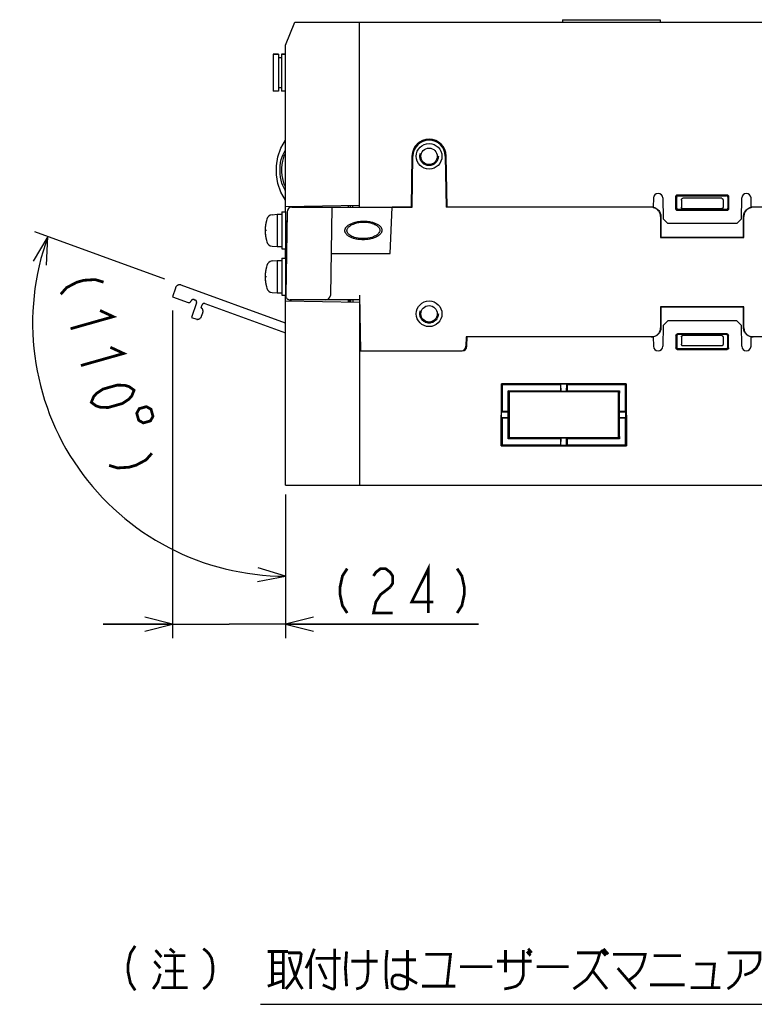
# Model space of a CAD drawing. Extents: x 90 to 1223, y 50 to 821.
# Tile 25 of 34: x 940 to 1099, y 117 to 329. Entities that reach past the tile are written whole.
import ezdxf

# ---------------------------------------------------------------- set-up
doc = ezdxf.new("R2010")
doc.units = 0
doc.header["$LTSCALE"] = 69.3
doc.linetypes.add('HIDDEN', pattern=[0.2, 0.1, -0.1])
doc.linetypes.add('PHANTOM', pattern=[0.8, 0.45, -0.05, 0.1, -0.05, 0.1, -0.05])
doc.layers.get('0').update_dxf_attribs({"linetype": 'CONTINUOUS'})
for name, color, linetype in [('ALL_AXIS', 7, 'CONTINUOUS'), ('ALL_CURVE', 7, 'CONTINUOUS'), ('ALL_DIM', 7, 'CONTINUOUS'), ('ALL_FEATURES', 7, 'CONTINUOUS'), ('ALL_NOTE', 7, 'CONTINUOUS'), ('DEFAULT_2', 8, 'HIDDEN')]:
    doc.layers.add(name, color=color, linetype=linetype)
doc.dimstyles.get("Standard").update_dxf_attribs({"dimtxt": 2.5, "dimasz": 2.5, "dimexe": 1.25, "dimexo": 0.625, "dimtad": 1, "dimcen": 2.5, "dimazin": 3, "dimtfac": 1, "dimtmove": 0, "dimatfit": 3})

# ---------------------------------------------------------------- blocks, each defined once
blk = doc.blocks.new('_OPEN')
at = {"color": 0, "linetype": 'BYBLOCK'}
for p, q in [((0, 0), (-1, 0.25)), ((-1, -0.25), (0, 0)), ((-1, 0), (0, 0))]:
    blk.add_line(p, q, dxfattribs=at)
blk = doc.blocks.new('*D9')
at = {"layer": 'ALL_DIM', "color": 2, "linetype": 'CONTINUOUS'}
for p, q in [((973.2, 266.44), (973.2, 195.75)), ((997.62, 226.75), (997.62, 195.75)), ((973.2, 198.75), (958.2, 198.75)), ((958.2, 198.75), (985.41, 198.75)), ((1039.32, 198.75), (985.41, 198.75)), ((997.62, 198.75), (1039.32, 198.75))]:
    blk.add_line(p, q, dxfattribs=at)
at = {"layer": 'ALL_DIM', "color": 2, "linetype": 'CONTINUOUS', "xscale": 6, "yscale": 6, "zscale": 6}
blk.add_blockref('_OPEN', (973.2, 198.75), dxfattribs=at)
at = {"layer": 'ALL_DIM', "color": 2, "linetype": 'CONTINUOUS', "xscale": 6, "yscale": 6, "zscale": 6, "rotation": 180}
blk.add_blockref('_OPEN', (997.62, 198.75), dxfattribs=at)
blk = doc.blocks.new('*D10')
at = {"layer": 'ALL_DIM', "color": 2, "linetype": 'CONTINUOUS'}
for p, q in [((971.57, 273.23), (943.46, 283.46)), ((997.62, 224.48), (997.62, 206.11))]:
    blk.add_line(p, q, dxfattribs=at)
for points in [[(945.98, 276.26), (946.28, 282.44), (943.11, 277.13)], [(991.55, 207.94), (997.62, 209.11), (991.72, 210.94)]]:
    blk.add_lwpolyline(points, dxfattribs=at)
for start, end in [(160, 215), (215, 270)]:
    blk.add_arc((997.62, 263.75), 54.64, start, end, dxfattribs=at)

msp = doc.modelspace()

# ---------------------------------------------------------------- linework, layer by layer
at = {"color": 7, "linetype": 'CONTINUOUS'}
msp.add_line((1011.387, 268.75), (1011.387, 268.31), dxfattribs=at)
at = {"color": 2, "linetype": 'CONTINUOUS'}
msp.add_line((992.186, 116.673), (1220.662, 116.673), dxfattribs=at)
at = {"layer": 'ALL_AXIS', "color": 7, "linetype": 'CONTINUOUS'}
for p, q in [((994.925, 321.8), (994.925, 313.8)), ((994.925, 321.8), (996.125, 321.8)), ((996.725, 321.8), (997.625, 321.8)), ((1024.926, 299.815), (1024.732, 288.75)), ((1024.932, 288.75), (1025.126, 299.811)), ((1032.124, 299.811), (1032.318, 288.75)), ((1032.518, 288.75), (1032.324, 299.815)), ((994.706, 287.152), (995.825, 287.25)), ((995.825, 287.25), (995.825, 280.25)), ((995.825, 287.25), (996.825, 287.25)), ((996.825, 287.75), (996.825, 279.75)), ((996.825, 287.75), (997.625, 287.75)), ((997.625, 287.75), (997.625, 279.75)), ((1024.732, 288.75), (1020.625, 288.75)), ((1077.055, 288.75), (1032.518, 288.75)), ((997.625, 285.522), (997.918, 285.522)), ((997.625, 281.978), (997.856, 281.978)), ((994.706, 280.348), (995.825, 280.25)), ((995.825, 280.25), (996.825, 280.25)), ((996.825, 279.75), (997.625, 279.75)), ((994.706, 277.152), (995.825, 277.25)), ((995.825, 277.25), (995.825, 270.25)), ((995.825, 277.25), (996.825, 277.25)), ((996.825, 277.75), (996.825, 269.75)), ((996.825, 277.75), (997.625, 277.75)), ((997.625, 277.75), (997.625, 269.75)), ((997.625, 275.522), (997.743, 275.522)), ((994.706, 270.348), (995.825, 270.25)), ((995.825, 270.25), (996.825, 270.25)), ((997.625, 271.978), (997.681, 271.978)), ((996.825, 269.75), (997.625, 269.75))]:
    msp.add_line(p, q, dxfattribs=at)
at = {"layer": 'ALL_AXIS', "color": 8, "linetype": 'PHANTOM'}
msp.add_line((979.479, 265.211), (979.741, 265.929), dxfattribs=at)
at = {"layer": 'ALL_AXIS', "color": 7, "linetype": 'CONTINUOUS'}
for points in [[(997.625, 292.4), (997.485, 292.588), (997.247, 292.994), (997.03, 293.461), (996.836, 293.989), (996.67, 294.583), (996.541, 295.245), (996.456, 295.983), (996.426, 296.797), (996.464, 297.631), (996.561, 298.393), (996.702, 299.057), (996.874, 299.64), (997.071, 300.153), (997.286, 300.603), (997.519, 300.994), (997.625, 301.136)], [(1014.361, 281.978), (1013.825, 281.998), (1013.329, 282.055), (1012.897, 282.137), (1012.525, 282.237), (1012.205, 282.348), (1011.932, 282.468), (1011.7, 282.592), (1011.506, 282.719), (1011.346, 282.845), (1011.216, 282.97), (1011.113, 283.091), (1011.034, 283.206), (1010.975, 283.317), (1010.933, 283.423), (1010.904, 283.526), (1010.889, 283.627), (1010.884, 283.727), (1010.891, 283.827), (1010.91, 283.928), (1010.941, 284.032), (1010.987, 284.14), (1011.05, 284.253), (1011.134, 284.372), (1011.243, 284.496), (1011.38, 284.624), (1011.548, 284.754), (1011.751, 284.885), (1011.993, 285.014), (1012.278, 285.137), (1012.611, 285.254), (1012.999, 285.357), (1013.449, 285.444), (1013.96, 285.502), (1014.499, 285.522)], [(1014.499, 285.522), (1015.035, 285.502), (1015.531, 285.445), (1015.963, 285.363), (1016.335, 285.263), (1016.655, 285.152), (1016.928, 285.032), (1017.159, 284.908), (1017.353, 284.781), (1017.514, 284.655), (1017.643, 284.53), (1017.746, 284.409), (1017.825, 284.294), (1017.884, 284.183), (1017.927, 284.077), (1017.955, 283.974), (1017.971, 283.873), (1017.975, 283.773), (1017.969, 283.673), (1017.95, 283.572), (1017.919, 283.468), (1017.873, 283.36), (1017.809, 283.247), (1017.725, 283.128), (1017.617, 283.004), (1017.48, 282.876), (1017.312, 282.746), (1017.108, 282.615), (1016.867, 282.486), (1016.582, 282.363), (1016.249, 282.246), (1015.861, 282.143), (1015.41, 282.056), (1014.9, 281.998), (1014.361, 281.978)]]:
    msp.add_lwpolyline(points, dxfattribs=at)
for centre, radius, start, end in [((1028.625, 299.75), 3.7, 1, 179), ((1028.625, 299.75), 3.5, 1, 179), ((994.819, 285.857), 1.3, 95, 164.11915), ((1002.225, 283.75), 9, 164.11915, 195.88085), ((994.819, 281.643), 1.3, 195.88085, 265), ((994.819, 275.857), 1.3, 95, 164.11915), ((1002.225, 273.75), 9, 164.11915, 195.88085), ((994.819, 271.643), 1.3, 195.88085, 265)]:
    msp.add_arc(centre, radius, start, end, dxfattribs=at)
at = {"layer": 'ALL_AXIS', "color": 8, "linetype": 'PHANTOM'}
for centre, start, end in [((978.801, 266.271), 340, 55.52249), ((978.54, 265.553), 264.47751, 340)]:
    msp.add_arc(centre, 1, start, end, dxfattribs=at)
at = {"layer": 'ALL_CURVE', "color": 40, "linetype": 'CONTINUOUS'}
for p, q in [((993.473, 283.75), (993.225, 283.75)), ((993.473, 273.75), (993.225, 273.75))]:
    msp.add_line(p, q, dxfattribs=at)
for centre in [(1002.225, 283.75), (1002.225, 273.75)]:
    msp.add_arc(centre, 9, 166.5066, 193.4934, dxfattribs=at)
at = {"layer": 'ALL_DIM', "color": 2, "linetype": 'CONTINUOUS', "const_width": 0.6}
for points in [[(958.304, 272.583), (956.484, 273.141), (954.034, 272.985), (952.494, 272.55), (950.325, 271.401), (949.066, 269.972)], [(957.538, 266.469), (960.409, 265.135), (951.171, 262.524)], [(959.783, 258.524), (962.654, 257.19), (953.416, 254.579)], [(955.662, 246.635), (956.151, 247.845), (956.78, 248.559), (958.18, 249.491), (961.259, 250.361), (962.939, 250.3), (963.849, 250.021), (964.9, 249.246), (964.411, 248.035), (963.781, 247.321), (962.382, 246.389), (959.302, 245.519), (957.622, 245.58), (956.712, 245.859), (955.662, 246.635)], [(967.562, 245.708), (966.022, 245.273), (965.47, 244.286), (965.905, 242.746), (966.893, 242.194), (968.432, 242.629), (968.985, 243.616), (968.55, 245.156), (967.562, 245.708)], [(968.745, 235.639), (967.486, 234.21), (965.317, 233.061), (963.777, 232.626), (961.328, 232.47), (959.507, 233.028)], [(1010.938, 210.75), (1009.906, 209.15), (1009.39, 206.75), (1009.39, 205.15), (1009.906, 202.75), (1010.938, 201.15)], [(1016.614, 209.15), (1017.13, 209.95), (1018.162, 210.75), (1019.194, 210.75), (1020.226, 209.95), (1020.742, 209.15), (1020.742, 207.55), (1020.226, 206.75)], [(1028.482, 201.15), (1028.482, 210.75), (1024.87, 203.55), (1029.514, 203.55)], [(1034.674, 210.75), (1035.706, 209.15), (1036.222, 206.75), (1036.222, 205.15), (1035.706, 202.75), (1034.674, 201.15)], [(1020.226, 206.75), (1018.162, 205.15), (1017.13, 203.55), (1016.614, 201.15), (1020.742, 201.15)]]:
    msp.add_lwpolyline(points, dxfattribs=at)
at = {"layer": 'ALL_FEATURES', "color": 7, "linetype": 'CONTINUOUS'}
for p, q in [((997.625, 323.75), (999.625, 328.75)), ((999.625, 328.75), (1172.925, 328.75)), ((1013.625, 288.75), (1013.625, 328.75)), ((1057.425, 329.25), (1057.425, 328.75)), ((1057.425, 329.25), (1078.525, 329.25)), ((1078.525, 329.25), (1078.525, 328.75)), ((997.625, 287.75), (997.625, 323.75)), ((996.125, 321.8), (994.925, 321.8)), ((996.125, 321.8), (996.125, 313.8)), ((996.725, 321.05), (996.125, 321.05)), ((996.725, 321.8), (996.725, 313.8)), ((997.625, 321.8), (996.725, 321.8)), ((996.125, 313.8), (994.925, 313.8)), ((996.725, 314.55), (996.125, 314.55)), ((997.625, 313.8), (996.725, 313.8)), ((1082.245, 291.429), (1093.005, 291.429)), ((1082.424, 291.25), (1092.826, 291.25)), ((997.625, 288.95), (1013.625, 289.229)), ((1011.125, 289.186), (1011.125, 288.75)), ((1011.625, 288.75), (1011.625, 289.194)), ((1012.125, 288.75), (1012.125, 289.203)), ((1077.09, 290.767), (1077.055, 288.75)), ((1079.09, 290.767), (1079.169, 286.25)), ((1081.951, 288.374), (1081.946, 291.129)), ((1082.125, 288.549), (1082.125, 290.951)), ((1083.125, 290.268), (1083.125, 288.75)), ((1091.832, 290.683), (1083.418, 290.683)), ((1092.125, 290.268), (1092.125, 288.75)), ((1093.125, 290.951), (1093.125, 288.549)), ((1093.304, 291.129), (1093.299, 288.374)), ((1096.081, 286.25), (1096.16, 290.767)), ((1098.195, 288.75), (1098.16, 290.767)), ((997.957, 287.767), (997.643, 269.767)), ((998.825, 288.74), (998.825, 288.971)), ((998.957, 288.75), (1024.932, 288.75)), ((1007.625, 288.75), (1007.293, 269.733)), ((1020.235, 278.75), (1020.625, 288.75)), ((1076.624, 288.75), (1032.318, 288.75)), ((1077.205, 288.664), (1077.014, 288.712)), ((1077.05, 288.717), (1077.088, 288.712)), ((1093.001, 288.076), (1082.249, 288.076)), ((1092.827, 288.25), (1082.423, 288.25)), ((1091.825, 288.45), (1083.425, 288.45)), ((1098.162, 288.712), (1098.2, 288.717)), ((1109.911, 288.75), (1098.195, 288.75)), ((1078.625, 286.75), (1078.625, 282.25)), ((1078.697, 286.75), (1078.694, 282.319)), ((1079.169, 286.25), (1080.186, 285.25)), ((1095.064, 285.25), (1080.186, 285.25)), ((1095.064, 285.25), (1096.081, 286.25)), ((1096.556, 282.319), (1096.553, 286.75)), ((1096.625, 282.25), (1096.625, 286.75)), ((1078.625, 282.25), (1078.694, 282.319)), ((1078.625, 282.25), (1096.625, 282.25)), ((1078.694, 282.319), (1096.556, 282.319)), ((1096.625, 282.25), (1096.556, 282.319)), ((997.625, 277.75), (997.625, 279.75)), ((1007.45, 278.75), (1020.235, 278.75)), ((997.625, 228.75), (997.625, 269.75)), ((997.625, 268.55), (1013.625, 268.271)), ((1013.625, 268.75), (998.643, 268.75)), ((998.825, 268.529), (998.825, 268.75)), ((1011.125, 268.75), (1011.125, 268.314)), ((1011.625, 268.75), (1011.641, 268.305)), ((1012.125, 268.75), (1012.141, 268.297)), ((1013.608, 269.75), (1013.817, 257.75)), ((1013.625, 268.271), (1013.625, 228.75)), ((1096.625, 267.25), (1078.625, 267.25)), ((1078.625, 267.25), (1078.694, 267.181)), ((1078.625, 267.25), (1078.625, 262.75)), ((1096.556, 267.181), (1078.694, 267.181)), ((1078.694, 267.181), (1078.697, 262.75)), ((1096.553, 262.75), (1096.556, 267.181)), ((1096.625, 267.25), (1096.556, 267.181)), ((1096.625, 262.75), (1096.625, 267.25)), ((1080.186, 264.25), (1079.169, 263.25)), ((1095.064, 264.25), (1080.186, 264.25)), ((1096.081, 263.25), (1095.064, 264.25)), ((1079.169, 263.25), (1079.09, 258.733)), ((1096.16, 258.733), (1096.081, 263.25)), ((1036.625, 260.75), (1036.59, 258.733)), ((1077.055, 260.75), (1036.625, 260.75)), ((1036.79, 258.733), (1036.825, 260.75)), ((1076.624, 260.75), (1076.82, 260.76)), ((1077.055, 260.75), (1077.09, 258.733)), ((1081.951, 261.126), (1081.946, 258.371)), ((1082.125, 260.951), (1082.125, 258.549)), ((1093.001, 261.424), (1082.249, 261.424)), ((1092.827, 261.25), (1082.423, 261.25)), ((1083.125, 260.75), (1083.125, 259.232)), ((1091.825, 261.05), (1083.425, 261.05)), ((1092.125, 260.75), (1092.125, 259.232)), ((1093.125, 258.549), (1093.125, 260.951)), ((1093.304, 258.371), (1093.299, 261.126)), ((1098.16, 258.733), (1098.195, 260.75)), ((1172.287, 260.75), (1098.195, 260.75)), ((1098.43, 260.76), (1098.626, 260.75)), ((1013.625, 257.75), (1035.79, 257.75)), ((1082.245, 258.071), (1093.005, 258.071)), ((1082.424, 258.25), (1092.826, 258.25)), ((1091.832, 258.817), (1083.418, 258.817)), ((1044.214, 237.239), (1044.235, 250.641)), ((1071.215, 250.641), (1044.235, 250.641)), ((1044.235, 250.641), (1044.425, 250.45)), ((1056.975, 250.45), (1044.425, 250.45)), ((1044.425, 250.45), (1044.425, 244.7)), ((1045.725, 249.15), (1056.975, 249.15)), ((1045.918, 248.957), (1045.725, 249.15)), ((1045.725, 248.6), (1045.725, 249.15)), ((1045.918, 248.957), (1069.532, 248.957)), ((1045.918, 248.957), (1045.933, 238.959)), ((1056.975, 250.45), (1057.093, 250.568)), ((1056.975, 250.45), (1056.975, 249.15)), ((1056.975, 249.15), (1057.127, 248.998)), ((1058.357, 250.568), (1057.093, 250.568)), ((1057.127, 248.998), (1057.093, 250.568)), ((1058.323, 248.998), (1057.127, 248.998)), ((1058.323, 248.998), (1058.357, 250.568)), ((1058.475, 249.15), (1058.323, 248.998)), ((1058.475, 250.45), (1058.357, 250.568)), ((1071.025, 250.45), (1058.475, 250.45)), ((1058.475, 250.45), (1058.475, 249.15)), ((1058.475, 249.15), (1069.725, 249.15)), ((1069.517, 238.959), (1069.532, 248.957)), ((1069.532, 248.957), (1069.725, 249.15)), ((1069.725, 249.15), (1069.725, 248.6)), ((1071.215, 250.641), (1071.025, 250.45)), ((1071.025, 244.7), (1071.025, 250.45)), ((1071.215, 250.641), (1071.236, 237.239)), ((1045.625, 248.6), (1045.625, 239.25)), ((1069.785, 239.25), (1069.785, 248.6)), ((1044.296, 243.329), (1044.298, 244.573)), ((1044.298, 244.573), (1044.425, 244.7)), ((1044.298, 244.573), (1045.884, 244.541)), ((1044.425, 244.7), (1045.625, 244.7)), ((1045.884, 244.541), (1045.725, 244.7)), ((1045.886, 243.361), (1045.884, 244.541)), ((1069.564, 243.361), (1069.566, 244.541)), ((1069.566, 244.541), (1069.725, 244.7)), ((1069.566, 244.541), (1071.152, 244.573)), ((1069.785, 244.7), (1071.025, 244.7)), ((1071.152, 244.573), (1071.025, 244.7)), ((1071.154, 243.329), (1071.152, 244.573)), ((1044.296, 243.329), (1045.886, 243.361)), ((1044.296, 243.329), (1044.425, 243.2)), ((1045.625, 243.2), (1044.425, 243.2)), ((1044.425, 243.2), (1044.425, 237.45)), ((1045.886, 243.361), (1045.725, 243.2)), ((1069.564, 243.361), (1071.154, 243.329)), ((1069.564, 243.361), (1069.725, 243.2)), ((1071.025, 243.2), (1069.785, 243.2)), ((1071.154, 243.329), (1071.025, 243.2)), ((1071.025, 237.45), (1071.025, 243.2)), ((1045.725, 238.75), (1045.725, 239.25)), ((1045.933, 238.959), (1045.725, 238.75)), ((1056.975, 238.75), (1045.725, 238.75)), ((1069.517, 238.959), (1045.933, 238.959)), ((1056.975, 238.75), (1057.143, 238.918)), ((1056.975, 238.75), (1056.975, 237.45)), ((1057.113, 237.312), (1057.143, 238.918)), ((1058.307, 238.918), (1057.143, 238.918)), ((1058.475, 238.75), (1058.307, 238.918)), ((1058.337, 237.312), (1058.307, 238.918)), ((1069.725, 238.75), (1058.475, 238.75)), ((1058.475, 238.75), (1058.475, 237.45)), ((1069.517, 238.959), (1069.725, 238.75)), ((1069.725, 239.25), (1069.725, 238.75)), ((1044.214, 237.239), (1044.425, 237.45)), ((1044.214, 237.239), (1071.236, 237.239)), ((1044.425, 237.45), (1056.975, 237.45)), ((1056.975, 237.45), (1057.113, 237.312)), ((1058.337, 237.312), (1057.113, 237.312)), ((1058.475, 237.45), (1058.337, 237.312)), ((1058.475, 237.45), (1071.025, 237.45)), ((1071.236, 237.239), (1071.025, 237.45)), ((997.625, 228.75), (1172.925, 228.75))]:
    msp.add_line(p, q, dxfattribs=at)
at = {"layer": 'ALL_FEATURES', "color": 8, "linetype": 'PHANTOM'}
for p, q in [((973.811, 271.315), (973.204, 269.445)), ((997.625, 263.749), (975.104, 271.945)), ((973.204, 269.445), (976.574, 268.218)), ((977.212, 268.509), (977.218, 268.525)), ((978.393, 268.097), (977.316, 264.968)), ((977.856, 268.816), (978.092, 268.73)), ((980.213, 267.958), (997.625, 261.62)), ((979.367, 267.095), (979.572, 267.659)), ((977.316, 264.968), (978.444, 264.558))]:
    msp.add_line(p, q, dxfattribs=at)
at = {"layer": 'ALL_FEATURES', "color": 7, "linetype": 'CONTINUOUS'}
for points in [[(997.625, 290.25), (996.597, 292.004), (995.957, 293.861), (995.66, 295.78), (995.66, 297.72), (995.957, 299.639), (996.597, 301.496), (997.625, 303.25)], [(997.625, 293.05), (997.504, 293.297), (997.315, 293.776), (997.147, 294.318), (997.006, 294.929), (996.902, 295.611), (996.846, 296.375), (996.849, 297.205), (996.917, 298.002), (997.032, 298.693), (997.181, 299.298), (997.354, 299.827), (997.543, 300.29), (997.625, 300.455)], [(1081.946, 291.129), (1081.961, 291.222), (1082.003, 291.306), (1082.069, 291.372), (1082.153, 291.414), (1082.245, 291.429)], [(1082.424, 291.25), (1082.332, 291.235), (1082.248, 291.193), (1082.182, 291.127), (1082.14, 291.044), (1082.125, 290.951)], [(1093.125, 290.951), (1093.11, 291.044), (1093.068, 291.127), (1093.002, 291.193), (1092.918, 291.235), (1092.826, 291.25)], [(1093.005, 291.429), (1093.097, 291.414), (1093.181, 291.372), (1093.247, 291.306), (1093.289, 291.222), (1093.304, 291.129)], [(1083.125, 290.268), (1083.13, 290.342), (1083.143, 290.411), (1083.163, 290.473), (1083.188, 290.527), (1083.218, 290.572), (1083.249, 290.608), (1083.282, 290.636), (1083.316, 290.657), (1083.35, 290.672), (1083.384, 290.68), (1083.418, 290.683)], [(1091.832, 290.683), (1091.866, 290.68), (1091.9, 290.672), (1091.934, 290.657), (1091.968, 290.636), (1092.001, 290.608), (1092.032, 290.572), (1092.062, 290.527), (1092.087, 290.473), (1092.107, 290.411), (1092.12, 290.342), (1092.125, 290.268)], [(1077.014, 288.712), (1076.82, 288.74), (1076.624, 288.75)], [(1077.088, 288.712), (1077.278, 288.664), (1077.463, 288.598), (1077.641, 288.514), (1077.809, 288.413), (1077.967, 288.296), (1078.112, 288.164), (1078.244, 288.019), (1078.361, 287.861), (1078.461, 287.693), (1078.545, 287.515), (1078.611, 287.33), (1078.659, 287.14), (1078.688, 286.946), (1078.697, 286.75)], [(1078.625, 286.75), (1078.615, 286.946), (1078.587, 287.14), (1078.539, 287.33), (1078.473, 287.515), (1078.389, 287.693), (1078.288, 287.861), (1078.171, 288.018), (1078.039, 288.164), (1077.894, 288.296), (1077.736, 288.413), (1077.567, 288.514), (1077.39, 288.598), (1077.205, 288.664)], [(1082.249, 288.076), (1082.157, 288.09), (1082.074, 288.133), (1082.008, 288.199), (1081.965, 288.282), (1081.951, 288.374)], [(1082.125, 288.549), (1082.14, 288.456), (1082.182, 288.373), (1082.248, 288.307), (1082.331, 288.265), (1082.423, 288.25)], [(1083.425, 288.45), (1083.378, 288.454), (1083.332, 288.465), (1083.289, 288.483), (1083.249, 288.507), (1083.213, 288.538), (1083.182, 288.574), (1083.158, 288.614), (1083.14, 288.657), (1083.129, 288.703), (1083.125, 288.75)], [(1092.125, 288.75), (1092.121, 288.703), (1092.11, 288.657), (1092.092, 288.614), (1092.068, 288.574), (1092.037, 288.538), (1092.001, 288.507), (1091.961, 288.483), (1091.918, 288.465), (1091.872, 288.454), (1091.825, 288.45)], [(1092.827, 288.25), (1092.919, 288.265), (1093.002, 288.307), (1093.068, 288.373), (1093.11, 288.456), (1093.125, 288.549)], [(1093.299, 288.374), (1093.285, 288.282), (1093.242, 288.199), (1093.176, 288.133), (1093.093, 288.09), (1093.001, 288.076)], [(1096.553, 286.75), (1096.562, 286.946), (1096.591, 287.14), (1096.639, 287.33), (1096.705, 287.515), (1096.789, 287.693), (1096.889, 287.861), (1097.006, 288.019), (1097.138, 288.164), (1097.283, 288.296), (1097.441, 288.413), (1097.609, 288.514), (1097.787, 288.598), (1097.972, 288.664), (1098.162, 288.712)], [(1098.236, 288.712), (1098.045, 288.664), (1097.86, 288.598), (1097.683, 288.514), (1097.514, 288.413), (1097.356, 288.296), (1097.211, 288.164), (1097.079, 288.018), (1096.962, 287.861), (1096.861, 287.693), (1096.777, 287.515), (1096.711, 287.33), (1096.663, 287.14), (1096.635, 286.946), (1096.625, 286.75)], [(1098.626, 288.75), (1098.43, 288.74), (1098.236, 288.712)], [(1076.82, 260.76), (1077.014, 260.788), (1077.205, 260.836), (1077.39, 260.902), (1077.567, 260.986), (1077.736, 261.087), (1077.894, 261.204), (1078.039, 261.336), (1078.171, 261.482), (1078.288, 261.639), (1078.389, 261.807), (1078.473, 261.985), (1078.539, 262.17), (1078.587, 262.36), (1078.615, 262.554), (1078.625, 262.75)], [(1078.697, 262.75), (1078.688, 262.554), (1078.659, 262.36), (1078.611, 262.17), (1078.545, 261.985), (1078.461, 261.807), (1078.361, 261.639), (1078.244, 261.481), (1078.112, 261.336), (1077.967, 261.204), (1077.809, 261.087), (1077.641, 260.986), (1077.463, 260.902), (1077.278, 260.836)], [(1097.972, 260.836), (1097.787, 260.902), (1097.609, 260.986), (1097.441, 261.087), (1097.283, 261.204), (1097.138, 261.336), (1097.006, 261.481), (1096.889, 261.639), (1096.789, 261.807), (1096.705, 261.985), (1096.639, 262.17), (1096.591, 262.36), (1096.562, 262.554), (1096.553, 262.75)], [(1096.625, 262.75), (1096.635, 262.554), (1096.663, 262.36), (1096.711, 262.17), (1096.777, 261.985), (1096.861, 261.807), (1096.962, 261.639), (1097.079, 261.482), (1097.211, 261.336), (1097.356, 261.204), (1097.514, 261.087), (1097.683, 260.986), (1097.86, 260.902), (1098.045, 260.836), (1098.236, 260.788), (1098.43, 260.76)], [(1077.278, 260.836), (1077.088, 260.788), (1076.893, 260.76)], [(1081.951, 261.126), (1081.991, 261.275), (1082.1, 261.384), (1082.249, 261.424)], [(1082.423, 261.25), (1082.274, 261.21), (1082.165, 261.101), (1082.125, 260.951)], [(1083.125, 260.75), (1083.129, 260.797), (1083.14, 260.843), (1083.158, 260.886), (1083.182, 260.926), (1083.213, 260.962), (1083.249, 260.993), (1083.289, 261.017), (1083.332, 261.035), (1083.378, 261.046), (1083.425, 261.05)], [(1091.825, 261.05), (1091.872, 261.046), (1091.918, 261.035), (1091.961, 261.017), (1092.001, 260.993), (1092.037, 260.962), (1092.068, 260.926), (1092.092, 260.886), (1092.11, 260.843), (1092.121, 260.797), (1092.125, 260.75)], [(1093.125, 260.951), (1093.085, 261.101), (1092.976, 261.21), (1092.827, 261.25)], [(1093.001, 261.424), (1093.15, 261.384), (1093.259, 261.275), (1093.299, 261.126)], [(1098.357, 260.76), (1098.162, 260.788), (1097.972, 260.836)], [(1082.245, 258.071), (1082.095, 258.111), (1081.986, 258.221), (1081.946, 258.371)], [(1082.125, 258.549), (1082.165, 258.399), (1082.274, 258.29), (1082.424, 258.25)], [(1083.418, 258.817), (1083.384, 258.82), (1083.35, 258.828), (1083.316, 258.843), (1083.282, 258.864), (1083.249, 258.892), (1083.218, 258.928), (1083.188, 258.973), (1083.163, 259.027), (1083.143, 259.089), (1083.13, 259.158), (1083.125, 259.232)], [(1092.125, 259.232), (1092.12, 259.158), (1092.107, 259.089), (1092.087, 259.027), (1092.062, 258.973), (1092.032, 258.928), (1092.001, 258.892), (1091.968, 258.864), (1091.934, 258.843), (1091.9, 258.828), (1091.866, 258.82), (1091.832, 258.817)], [(1092.826, 258.25), (1092.976, 258.29), (1093.085, 258.399), (1093.125, 258.549)], [(1093.304, 258.371), (1093.264, 258.221), (1093.155, 258.111), (1093.005, 258.071)]]:
    msp.add_lwpolyline(points, dxfattribs=at)
for centre, radius in [((1028.625, 299.75), 2.772), ((1028.625, 299.75), 1.772), ((1028.625, 265.75), 2.772), ((1028.625, 265.75), 1.772)]:
    msp.add_circle(centre, radius, dxfattribs=at)
for centre, start, end in [((1078.09, 290.75), 1, 179), ((1097.16, 290.75), 1, 179), ((998.957, 287.75), 90, 179), ((998.643, 269.75), 179, 270), ((1006.293, 269.75), 270, 359), ((1035.59, 258.75), 270, 359), ((1035.79, 258.75), 270, 359), ((1078.09, 258.75), 181, 359), ((1097.16, 258.75), 181, 359)]:
    msp.add_arc(centre, 1, start, end, dxfattribs=at)
at = {"layer": 'ALL_FEATURES', "color": 8, "linetype": 'PHANTOM'}
for centre, radius, start, end in [((974.762, 271.006), 1, 70, 162), ((976.745, 268.688), 0.5, 250, 339), ((977.685, 268.346), 0.5, 70, 159), ((977.921, 268.26), 0.5, 341, 70), ((980.042, 267.488), 0.5, 70, 160)]:
    msp.add_arc(centre, radius, start, end, dxfattribs=at)
at = {"layer": 'ALL_NOTE', "color": 2, "linetype": 'CONTINUOUS', "const_width": 0.6}
for points in [[(965.139, 129.28), (964.107, 127.68), (963.591, 125.28), (963.591, 123.68), (964.107, 121.28), (965.139, 119.68)], [(969.525, 128.38), (970.815, 126.88)], [(972.621, 128.68), (973.653, 127.78)], [(979.845, 128.68), (980.619, 128.08), (981.135, 127.48), (981.651, 126.58), (981.909, 125.08), (981.909, 123.58), (981.651, 122.08), (981.135, 121.18), (980.619, 120.58), (979.845, 119.98)], [(993.777, 128.08), (998.163, 128.08)], [(994.809, 128.08), (994.809, 120.88)], [(997.131, 128.08), (997.131, 119.98)], [(998.163, 127.78), (1000.743, 127.78), (1001.001, 127.48), (1000.743, 125.68), (999.711, 122.68), (998.679, 121.18), (997.647, 119.98)], [(1003.839, 128.68), (1003.065, 126.58), (1002.033, 124.48)], [(1008.225, 128.68), (1008.225, 120.28), (1007.967, 119.98), (1007.709, 119.98), (1005.645, 120.88)], [(1010.805, 128.08), (1010.547, 124.48), (1010.805, 120.58)], [(1015.449, 128.38), (1015.449, 123.58), (1015.191, 121.78), (1014.675, 120.88), (1013.901, 120.28), (1012.869, 119.98)], [(1019.577, 128.38), (1019.319, 125.98), (1019.319, 122.38), (1019.577, 119.98)], [(1023.963, 128.38), (1023.963, 120.88), (1023.705, 120.28), (1023.189, 119.98), (1022.157, 119.98), (1021.383, 120.28), (1020.867, 120.58), (1020.609, 121.18), (1020.609, 122.08), (1020.867, 122.68), (1021.383, 122.98), (1022.415, 122.98), (1023.189, 122.68), (1023.963, 122.38), (1026.027, 121.18)], [(1027.833, 127.48), (1033.251, 127.48), (1032.477, 120.58)], [(1048.989, 128.38), (1048.989, 122.98), (1048.731, 122.08), (1048.215, 121.18), (1047.441, 120.58), (1046.409, 120.28), (1044.861, 119.98)], [(1045.119, 123.58), (1045.119, 128.38)], [(1049.763, 128.08), (1050.537, 127.18)], [(1050.021, 128.68), (1050.795, 127.78)], [(1060.599, 127.78), (1065.501, 127.78), (1064.985, 125.98), (1063.953, 123.88), (1062.663, 122.08), (1061.115, 120.88), (1059.825, 119.98)], [(1065.759, 128.38), (1066.791, 127.18)], [(1066.275, 128.68), (1067.307, 127.48)], [(1068.339, 127.48), (1075.305, 127.48), (1075.047, 126.28), (1074.531, 124.78), (1074.015, 123.88), (1073.241, 122.98), (1072.467, 122.38), (1071.693, 121.78)], [(1093.107, 127.78), (1100.073, 127.78), (1100.073, 126.28), (1099.815, 125.38), (1099.299, 124.48), (1098.267, 123.58), (1096.719, 122.98)], [(969.267, 125.98), (970.557, 124.48)], [(971.331, 127.18), (975.975, 127.18)], [(973.653, 127.18), (973.653, 120.28)], [(994.809, 125.68), (997.131, 125.68)], [(998.421, 126.88), (998.937, 125.08), (999.711, 122.68), (1000.485, 121.18), (1001.259, 119.98)], [(1003.065, 126.58), (1003.065, 119.98)], [(1004.097, 126.58), (1009.515, 126.58)], [(1004.871, 125.38), (1006.419, 122.08)], [(1011.837, 125.98), (1017.513, 125.98)], [(1020.609, 126.28), (1025.769, 126.28)], [(1043.313, 125.98), (1050.795, 125.98)], [(1077.111, 127.18), (1083.045, 127.18)], [(1086.141, 125.38), (1090.269, 125.38), (1089.753, 120.28)], [(1095.945, 126.28), (1095.945, 123.88), (1095.687, 122.68), (1095.171, 121.78), (1094.397, 120.88), (1093.107, 119.98)], [(969.009, 119.98), (970.041, 121.48), (970.557, 123.28)], [(971.589, 123.88), (975.717, 123.88)], [(994.809, 123.28), (997.131, 123.28)], [(1035.315, 124.78), (1042.281, 124.78)], [(1051.827, 124.78), (1058.793, 124.78)], [(1063.953, 123.88), (1067.049, 119.98)], [(1069.371, 124.48), (1073.241, 119.98)], [(993.777, 120.58), (997.131, 121.78)], [(1076.337, 120.88), (1083.819, 120.88)], [(970.815, 120.28), (976.491, 120.28)], [(1027.059, 120.58), (1034.283, 120.58)], [(1085.109, 120.28), (1091.559, 120.28)]]:
    msp.add_lwpolyline(points, dxfattribs=at)
at = {"layer": 'DEFAULT_2', "color": 8, "linetype": 'HIDDEN'}
for p, q in [((997.922, 285.75), (997.625, 285.75)), ((997.852, 281.75), (997.625, 281.75)), ((997.747, 275.75), (997.625, 275.75)), ((997.677, 271.75), (997.625, 271.75))]:
    msp.add_line(p, q, dxfattribs=at)
for points in [[(1014.352, 281.75), (1014.135, 281.753), (1013.92, 281.762), (1013.706, 281.776), (1013.494, 281.797), (1013.285, 281.823), (1013.079, 281.855), (1012.877, 281.892), (1012.679, 281.935), (1012.487, 281.983), (1012.301, 282.036), (1012.12, 282.095), (1011.947, 282.158), (1011.781, 282.226), (1011.622, 282.298), (1011.472, 282.375), (1011.331, 282.455), (1011.198, 282.54), (1011.075, 282.628), (1010.962, 282.719), (1010.859, 282.813), (1010.767, 282.91), (1010.685, 283.01), (1010.614, 283.111), (1010.555, 283.215), (1010.507, 283.32), (1010.47, 283.426), (1010.445, 283.534), (1010.431, 283.642), (1010.43, 283.75), (1010.44, 283.858), (1010.462, 283.966), (1010.495, 284.074), (1010.54, 284.18), (1010.597, 284.285), (1010.664, 284.389), (1010.743, 284.49), (1010.832, 284.59), (1010.932, 284.687), (1011.043, 284.781), (1011.163, 284.872), (1011.293, 284.96), (1011.432, 285.045), (1011.58, 285.125), (1011.736, 285.202), (1011.9, 285.274), (1012.071, 285.342), (1012.25, 285.405), (1012.435, 285.464), (1012.625, 285.517), (1012.821, 285.565), (1013.022, 285.608), (1013.227, 285.645), (1013.435, 285.677), (1013.646, 285.703), (1013.86, 285.724), (1014.075, 285.738), (1014.291, 285.747), (1014.508, 285.75)], [(1014.508, 285.75), (1014.724, 285.747), (1014.94, 285.738), (1015.154, 285.724), (1015.366, 285.703), (1015.575, 285.677), (1015.781, 285.645), (1015.983, 285.608), (1016.18, 285.565), (1016.372, 285.517), (1016.559, 285.464), (1016.739, 285.405), (1016.913, 285.342), (1017.079, 285.274), (1017.237, 285.202), (1017.388, 285.125), (1017.529, 285.045), (1017.661, 284.96), (1017.784, 284.872), (1017.898, 284.781), (1018, 284.687), (1018.093, 284.59), (1018.175, 284.49), (1018.245, 284.389), (1018.305, 284.285), (1018.353, 284.18), (1018.39, 284.074), (1018.415, 283.966), (1018.428, 283.858), (1018.43, 283.75), (1018.42, 283.642), (1018.398, 283.534), (1018.365, 283.426), (1018.32, 283.32), (1018.263, 283.215), (1018.196, 283.111), (1018.117, 283.01), (1018.027, 282.91), (1017.927, 282.813), (1017.817, 282.719), (1017.697, 282.628), (1017.567, 282.54), (1017.428, 282.455), (1017.28, 282.375), (1017.124, 282.298), (1016.96, 282.226), (1016.788, 282.158), (1016.61, 282.095), (1016.425, 282.036), (1016.235, 281.983), (1016.039, 281.935), (1015.838, 281.892), (1015.633, 281.855), (1015.425, 281.823), (1015.213, 281.797), (1015, 281.776), (1014.785, 281.762), (1014.568, 281.753), (1014.352, 281.75)]]:
    msp.add_lwpolyline(points, dxfattribs=at)
for centre in [(1028.625, 299.75), (1028.625, 265.75)]:
    msp.add_circle(centre, 2, dxfattribs=at)

# ---------------------------------------------------------------- dimensions: what is measured, and where the dimension line sits
at = {"layer": 'ALL_DIM', "color": 2, "linetype": 'CONTINUOUS'}
dim = msp.add_angular_dim_2l(base=(952.87, 232.411), line1=((943.465, 283.461), (971.572, 273.231)), line2=((997.625, 224.476), (997.625, 206.112)), dimstyle='Standard', dxfattribs=at)
dim.commit()
dim.dimension.update_dxf_attribs({"geometry": '*D10', "text_midpoint": (947.803, 274.441), "dimtype": 130})
dim = msp.add_linear_dim(base=(973.204, 198.75), p1=(997.625, 226.75), p2=(973.204, 266.445), angle=180, dimstyle='Standard', dxfattribs=at)
dim.commit()
dim.dimension.update_dxf_attribs({"geometry": '*D9', "text_midpoint": (1006.294, 201.15), "dimtype": 128})

doc.saveas('drawing.dxf')
